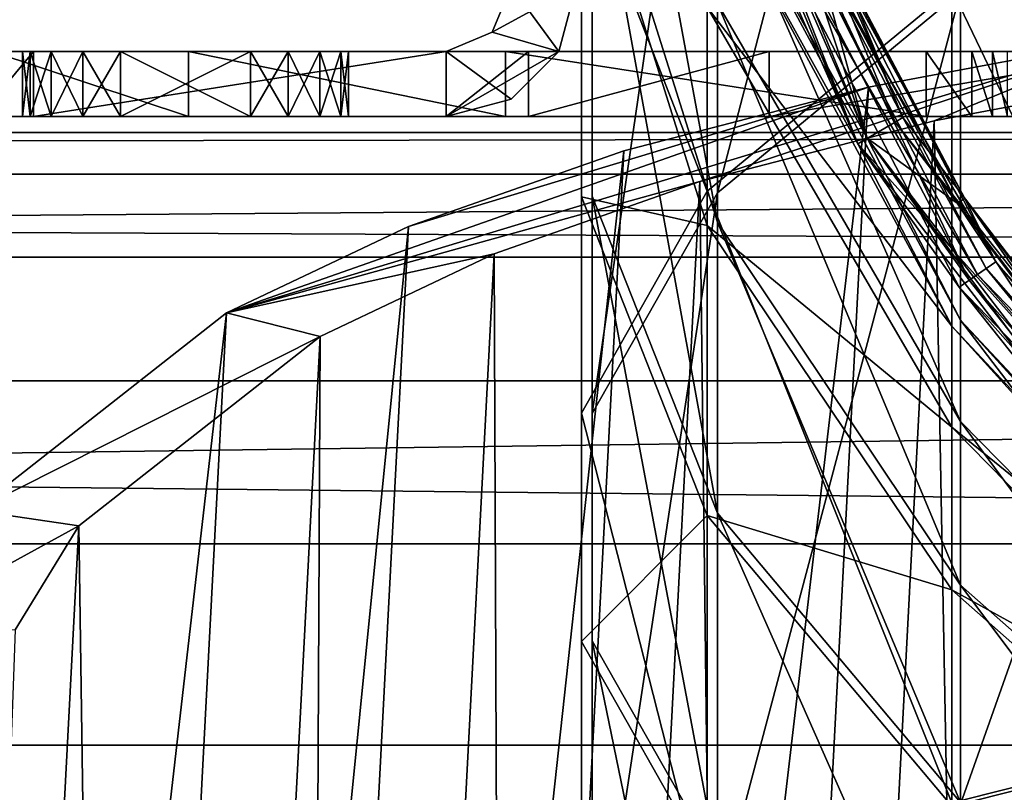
# Model space of a CAD drawing. Extents: x -1448 to 108, y -535 to 375.
# Tile 125 of 147: x -292 to -246, y 194 to 230. Entities that reach past the tile are written whole.
import ezdxf

# ---------------------------------------------------------------- set-up
doc = ezdxf.new("R2010")
doc.units = 0
doc.header["$LTSCALE"] = 33.374815
for name, color, linetype in [('1025', 7, 'CONTINUOUS'), ('1026', 7, 'CONTINUOUS'), ('1027', 7, 'CONTINUOUS'), ('1028', 7, 'CONTINUOUS'), ('1029', 7, 'CONTINUOUS'), ('1031', 7, 'CONTINUOUS'), ('1032', 7, 'CONTINUOUS'), ('1043', 7, 'CONTINUOUS'), ('1076', 7, 'CONTINUOUS'), ('1077', 7, 'CONTINUOUS'), ('1078', 7, 'CONTINUOUS'), ('1079', 7, 'CONTINUOUS'), ('1082', 7, 'CONTINUOUS'), ('1083', 7, 'CONTINUOUS'), ('1084', 7, 'CONTINUOUS'), ('1085', 7, 'CONTINUOUS'), ('1086', 7, 'CONTINUOUS'), ('123', 7, 'CONTINUOUS'), ('168', 7, 'CONTINUOUS'), ('171', 7, 'CONTINUOUS'), ('188', 7, 'CONTINUOUS'), ('195', 7, 'CONTINUOUS'), ('196', 7, 'CONTINUOUS'), ('197', 7, 'CONTINUOUS'), ('198', 7, 'CONTINUOUS'), ('199', 7, 'CONTINUOUS'), ('200', 7, 'CONTINUOUS'), ('201', 7, 'CONTINUOUS'), ('202', 7, 'CONTINUOUS'), ('203', 7, 'CONTINUOUS'), ('204', 7, 'CONTINUOUS'), ('205', 7, 'CONTINUOUS'), ('306', 7, 'CONTINUOUS'), ('310', 7, 'CONTINUOUS'), ('311', 7, 'CONTINUOUS')]:
    doc.layers.add(name, color=color, linetype=linetype)

msp = doc.modelspace()

# ---------------------------------------------------------------- linework, layer by layer
at = {"layer": '1025', "color": 7, "linetype": 'CONTINUOUS'}
for points in [[(-291, 225.5, -62.5), (-292.924, 225.5, 49.495), (-293.5, 225.5, -61.83), (-291, 225.5, -62.5)], [(-283.855, 225.5, 75.106), (-292.924, 225.5, 49.495), (-287, 225.5, 4.5), (-283.855, 225.5, 75.106)], [(-292.924, 225.5, 49.495), (-291, 225.5, -62.5), (-291.5, 225.5), (-292.924, 225.5, 49.495)], [(-287, 225.5, 4.5), (-292.924, 225.5, 49.495), (-288.722, 225.5, 4.157), (-287, 225.5, 4.5)], [(-288.722, 225.5, 4.157), (-292.924, 225.5, 49.495), (-290.182, 225.5, 3.182), (-288.722, 225.5, 4.157)], [(-290.182, 225.5, 3.182), (-292.924, 225.5, 49.495), (-291.157, 225.5, 1.722), (-290.182, 225.5, 3.182)], [(-291.157, 225.5, 1.722), (-292.924, 225.5, 49.495), (-291.5, 225.5), (-291.157, 225.5, 1.722)], [(-291.5, 225.5), (-291, 225.5, -62.5), (-291.157, 225.5, -1.722), (-291.5, 225.5)], [(-291.157, 225.5, -1.722), (-291, 225.5, -62.5), (-290.182, 225.5, -3.182), (-291.157, 225.5, -1.722)], [(-291, 225.5, -62.5), (-272, 225.5, -62.5), (-290.182, 225.5, -3.182), (-291, 225.5, -62.5)], [(-290.182, 225.5, -3.182), (-272, 225.5, -62.5), (-288.722, 225.5, -4.157), (-290.182, 225.5, -3.182)], [(-272, 225.5, -62.5), (-287, 225.5, -4.5), (-288.722, 225.5, -4.157), (-272, 225.5, -62.5)], [(-281, 225.5, 4.5), (-283.855, 225.5, 75.106), (-287, 225.5, 4.5), (-281, 225.5, 4.5)], [(-287, 225.5, -4.5), (-272, 225.5, -62.5), (-281, 225.5, -4.5), (-287, 225.5, -4.5)], [(-269.257, 225.5, 98.02), (-283.855, 225.5, 75.106), (-272, 225.5, -2.5), (-269.257, 225.5, 98.02)], [(-272, 225.5, -2.5), (-283.855, 225.5, 75.106), (-272, 225.5, -37.5), (-272, 225.5, -2.5)], [(-272, 225.5, -37.5), (-283.855, 225.5, 75.106), (-276.5, 225.5), (-272, 225.5, -37.5)], [(-276.5, 225.5), (-283.855, 225.5, 75.106), (-276.843, 225.5, 1.722), (-276.5, 225.5)], [(-276.843, 225.5, 1.722), (-283.855, 225.5, 75.106), (-277.818, 225.5, 3.182), (-276.843, 225.5, 1.722)], [(-277.818, 225.5, 3.182), (-283.855, 225.5, 75.106), (-279.278, 225.5, 4.157), (-277.818, 225.5, 3.182)], [(-279.278, 225.5, 4.157), (-283.855, 225.5, 75.106), (-281, 225.5, 4.5), (-279.278, 225.5, 4.157)], [(-281, 225.5, -4.5), (-272, 225.5, -62.5), (-279.278, 225.5, -4.157), (-281, 225.5, -4.5)], [(-279.278, 225.5, -4.157), (-272, 225.5, -62.5), (-277.818, 225.5, -3.182), (-279.278, 225.5, -4.157)], [(-277.818, 225.5, -3.182), (-272, 225.5, -62.5), (-276.843, 225.5, -1.722), (-277.818, 225.5, -3.182)], [(-276.843, 225.5, -1.722), (-272, 225.5, -62.5), (-276.5, 225.5), (-276.843, 225.5, -1.722)], [(-272, 225.5, -62.5), (-272, 225.5, -37.5), (-276.5, 225.5), (-272, 225.5, -62.5)], [(-268.206, 225.5, 24.783), (-269.257, 225.5, 98.02), (-272, 225.5, -2.5), (-268.206, 225.5, 24.783)], [(-249.882, 225.5, 117.059), (-269.257, 225.5, 98.02), (-257.112, 225.5, 49.997), (-249.882, 225.5, 117.059)], [(-257.112, 225.5, 49.997), (-269.257, 225.5, 98.02), (-268.206, 225.5, 24.783), (-257.112, 225.5, 49.997)], [(-239.559, 225.5, 71.228), (-249.882, 225.5, 117.059), (-257.112, 225.5, 49.997), (-239.559, 225.5, 71.228)], [(-247.777, 225.5, 119.546), (-249.882, 225.5, 117.059), (-239.559, 225.5, 71.228), (-247.777, 225.5, 119.546)], [(-246.838, 225.5, 122.666), (-247.777, 225.5, 119.546), (-239.559, 225.5, 71.228), (-246.838, 225.5, 122.666)], [(-246.148, 225.5, 130.551), (-246.838, 225.5, 122.666), (-239.559, 225.5, 71.228), (-246.148, 225.5, 130.551)]]:
    msp.add_3dface(points, dxfattribs=at)
at = {"layer": '1026', "color": 7, "linetype": 'CONTINUOUS'}
for points in [[(-266, 231.5, -62.5), (-266, 231.5, -37.5), (-266.804, 228.5, -37.5), (-266, 231.5, -62.5)], [(-266, 231.5, -62.5), (-266.804, 228.5, -37.5), (-266.804, 228.5, -62.5), (-266, 231.5, -62.5)], [(-266.804, 228.5, -37.5), (-269, 226.304, -37.5), (-266.804, 228.5, -62.5), (-266.804, 228.5, -37.5)], [(-266.804, 228.5, -62.5), (-269, 226.304, -37.5), (-269, 226.304, -62.5), (-266.804, 228.5, -62.5)], [(-272, 225.5, -37.5), (-272, 225.5, -62.5), (-269, 226.304, -62.5), (-272, 225.5, -37.5)], [(-269, 226.304, -37.5), (-272, 225.5, -37.5), (-269, 226.304, -62.5), (-269, 226.304, -37.5)]]:
    msp.add_3dface(points, dxfattribs=at)
at = {"layer": '1027', "color": 7, "linetype": 'CONTINUOUS'}
for points in [[(-293.5, 228.5, -61.83), (-292.924, 228.5, 49.495), (-291.5, 228.5), (-293.5, 228.5, -61.83)], [(-291, 228.5, -62.5), (-293.5, 228.5, -61.83), (-291.157, 228.5, -1.722), (-291, 228.5, -62.5)], [(-291.157, 228.5, -1.722), (-293.5, 228.5, -61.83), (-291.5, 228.5), (-291.157, 228.5, -1.722)], [(-292.924, 228.5, 49.495), (-283.855, 228.5, 75.106), (-291.5, 228.5), (-292.924, 228.5, 49.495)], [(-291.5, 228.5), (-283.855, 228.5, 75.106), (-291.157, 228.5, 1.722), (-291.5, 228.5)], [(-291.157, 228.5, 1.722), (-283.855, 228.5, 75.106), (-290.182, 228.5, 3.182), (-291.157, 228.5, 1.722)], [(-290.182, 228.5, -3.182), (-291, 228.5, -62.5), (-291.157, 228.5, -1.722), (-290.182, 228.5, -3.182)], [(-272, 228.5, -37.5), (-272, 228.5, -62.5), (-291, 228.5, -62.5), (-272, 228.5, -37.5)], [(-272, 228.5, -2.5), (-272, 228.5, -37.5), (-291, 228.5, -62.5), (-272, 228.5, -2.5)], [(-272, 228.5, -2.5), (-291, 228.5, -62.5), (-276.843, 228.5, -1.722), (-272, 228.5, -2.5)], [(-287, 228.5, -4.5), (-291, 228.5, -62.5), (-288.722, 228.5, -4.157), (-287, 228.5, -4.5)], [(-291, 228.5, -62.5), (-287, 228.5, -4.5), (-281, 228.5, -4.5), (-291, 228.5, -62.5)], [(-288.722, 228.5, -4.157), (-291, 228.5, -62.5), (-290.182, 228.5, -3.182), (-288.722, 228.5, -4.157)], [(-276.843, 228.5, -1.722), (-291, 228.5, -62.5), (-277.818, 228.5, -3.182), (-276.843, 228.5, -1.722)], [(-277.818, 228.5, -3.182), (-291, 228.5, -62.5), (-279.278, 228.5, -4.157), (-277.818, 228.5, -3.182)], [(-279.278, 228.5, -4.157), (-291, 228.5, -62.5), (-281, 228.5, -4.5), (-279.278, 228.5, -4.157)], [(-290.182, 228.5, 3.182), (-283.855, 228.5, 75.106), (-288.722, 228.5, 4.157), (-290.182, 228.5, 3.182)], [(-288.722, 228.5, 4.157), (-283.855, 228.5, 75.106), (-287, 228.5, 4.5), (-288.722, 228.5, 4.157)], [(-287, 228.5, 4.5), (-283.855, 228.5, 75.106), (-281, 228.5, 4.5), (-287, 228.5, 4.5)], [(-283.855, 228.5, 75.106), (-269.257, 228.5, 98.02), (-281, 228.5, 4.5), (-283.855, 228.5, 75.106)], [(-281, 228.5, 4.5), (-269.257, 228.5, 98.02), (-279.278, 228.5, 4.157), (-281, 228.5, 4.5)], [(-279.278, 228.5, 4.157), (-269.257, 228.5, 98.02), (-277.818, 228.5, 3.182), (-279.278, 228.5, 4.157)], [(-277.818, 228.5, 3.182), (-269.257, 228.5, 98.02), (-276.843, 228.5, 1.722), (-277.818, 228.5, 3.182)], [(-276.843, 228.5, 1.722), (-269.257, 228.5, 98.02), (-276.5, 228.5), (-276.843, 228.5, 1.722)], [(-276.5, 228.5), (-272, 228.5, -2.5), (-276.843, 228.5, -1.722), (-276.5, 228.5)], [(-269.257, 228.5, 98.02), (-272, 228.5, -2.5), (-276.5, 228.5), (-269.257, 228.5, 98.02)], [(-269.257, 228.5, 98.02), (-268.206, 228.5, 24.783), (-272, 228.5, -2.5), (-269.257, 228.5, 98.02)], [(-269.257, 228.5, 98.02), (-249.882, 228.5, 117.059), (-268.206, 228.5, 24.783), (-269.257, 228.5, 98.02)], [(-249.882, 228.5, 117.059), (-257.112, 228.5, 49.997), (-268.206, 228.5, 24.783), (-249.882, 228.5, 117.059)], [(-249.882, 228.5, 117.059), (-247.777, 228.5, 119.546), (-257.112, 228.5, 49.997), (-249.882, 228.5, 117.059)], [(-247.777, 228.5, 119.546), (-246.838, 228.5, 122.666), (-257.112, 228.5, 49.997), (-247.777, 228.5, 119.546)], [(-246.838, 228.5, 122.666), (-239.559, 228.5, 71.228), (-257.112, 228.5, 49.997), (-246.838, 228.5, 122.666)], [(-246.838, 228.5, 122.666), (-246.148, 228.5, 130.551), (-239.559, 228.5, 71.228), (-246.838, 228.5, 122.666)]]:
    msp.add_3dface(points, dxfattribs=at)
at = {"layer": '1028', "color": 7, "linetype": 'CONTINUOUS'}
for points in [[(-269.879, 229.379, -37.5), (-269, 231.5, -37.5), (-269.879, 229.379, -62.5), (-269.879, 229.379, -37.5)], [(-269, 231.5, -37.5), (-269, 231.5, -62.5), (-269.879, 229.379, -62.5), (-269, 231.5, -37.5)], [(-272, 228.5, -37.5), (-269.879, 229.379, -37.5), (-272, 228.5, -62.5), (-272, 228.5, -37.5)], [(-269.879, 229.379, -37.5), (-269.879, 229.379, -62.5), (-272, 228.5, -62.5), (-269.879, 229.379, -37.5)]]:
    msp.add_3dface(points, dxfattribs=at)
at = {"layer": '1029', "color": 7, "linetype": 'CONTINUOUS'}
for points in [[(-272, 225.5, -62.5), (-291, 225.5, -62.5), (-272, 228.5, -62.5), (-272, 225.5, -62.5)], [(-272, 228.5, -62.5), (-291, 225.5, -62.5), (-291, 228.5, -62.5), (-272, 228.5, -62.5)]]:
    msp.add_3dface(points, dxfattribs=at)
at = {"layer": '1031', "color": 7, "linetype": 'CONTINUOUS'}
for points in [[(-266.804, 228.5, -37.5), (-266, 231.5, -37.5), (-269.879, 229.379, -37.5), (-266.804, 228.5, -37.5)], [(-269.879, 229.379, -37.5), (-266, 231.5, -37.5), (-269, 231.5, -37.5), (-269.879, 229.379, -37.5)], [(-272, 228.5, -37.5), (-266.804, 228.5, -37.5), (-269.879, 229.379, -37.5), (-272, 228.5, -37.5)], [(-272, 225.5, -37.5), (-269, 226.304, -37.5), (-266.804, 228.5, -37.5), (-272, 225.5, -37.5)], [(-272, 225.5, -37.5), (-266.804, 228.5, -37.5), (-272, 228.5, -37.5), (-272, 225.5, -37.5)]]:
    msp.add_3dface(points, dxfattribs=at)
at = {"layer": '1032', "color": 7, "linetype": 'CONTINUOUS'}
for points in [[(-269, 231.5, -62.5), (-266.804, 228.5, -62.5), (-269.879, 229.379, -62.5), (-269, 231.5, -62.5)], [(-266, 231.5, -62.5), (-266.804, 228.5, -62.5), (-269, 231.5, -62.5), (-266, 231.5, -62.5)], [(-269.879, 229.379, -62.5), (-266.804, 228.5, -62.5), (-272, 228.5, -62.5), (-269.879, 229.379, -62.5)], [(-269, 226.304, -62.5), (-272, 225.5, -62.5), (-272, 228.5, -62.5), (-269, 226.304, -62.5)], [(-266.804, 228.5, -62.5), (-269, 226.304, -62.5), (-272, 228.5, -62.5), (-266.804, 228.5, -62.5)]]:
    msp.add_3dface(points, dxfattribs=at)
at = {"layer": '1043', "color": 7, "linetype": 'CONTINUOUS'}
for points in [[(-246.838, 225.5, 122.666), (-246.148, 225.5, 130.551), (-246.838, 228.5, 122.666), (-246.838, 225.5, 122.666)], [(-246.148, 225.5, 130.551), (-246.148, 228.5, 130.551), (-246.838, 228.5, 122.666), (-246.148, 225.5, 130.551)]]:
    msp.add_3dface(points, dxfattribs=at)
at = {"layer": '1076', "color": 7, "linetype": 'CONTINUOUS'}
for points in [[(-292.924, 225.5, 49.495), (-283.855, 225.5, 75.106), (-292.924, 228.5, 49.495), (-292.924, 225.5, 49.495)], [(-292.924, 228.5, 49.495), (-283.855, 225.5, 75.106), (-283.855, 228.5, 75.106), (-292.924, 228.5, 49.495)], [(-283.855, 225.5, 75.106), (-269.257, 225.5, 98.02), (-283.855, 228.5, 75.106), (-283.855, 225.5, 75.106)], [(-283.855, 228.5, 75.106), (-269.257, 225.5, 98.02), (-269.257, 228.5, 98.02), (-283.855, 228.5, 75.106)], [(-269.257, 225.5, 98.02), (-249.882, 225.5, 117.059), (-269.257, 228.5, 98.02), (-269.257, 225.5, 98.02)], [(-249.882, 225.5, 117.059), (-249.882, 228.5, 117.059), (-269.257, 228.5, 98.02), (-249.882, 225.5, 117.059)]]:
    msp.add_3dface(points, dxfattribs=at)
at = {"layer": '1077', "color": 7, "linetype": 'CONTINUOUS'}
for points in [[(-249.882, 225.5, 117.059), (-247.777, 225.5, 119.546), (-249.882, 228.5, 117.059), (-249.882, 225.5, 117.059)], [(-249.882, 228.5, 117.059), (-247.777, 225.5, 119.546), (-247.777, 228.5, 119.546), (-249.882, 228.5, 117.059)], [(-247.777, 225.5, 119.546), (-246.838, 225.5, 122.666), (-247.777, 228.5, 119.546), (-247.777, 225.5, 119.546)], [(-247.777, 228.5, 119.546), (-246.838, 225.5, 122.666), (-246.838, 228.5, 122.666), (-247.777, 228.5, 119.546)]]:
    msp.add_3dface(points, dxfattribs=at)
at = {"layer": '1078', "color": 7, "linetype": 'CONTINUOUS'}
for points in [[(-272, 225.5, -2.5), (-272, 225.5, -37.5), (-272, 228.5, -2.5), (-272, 225.5, -2.5)], [(-272, 225.5, -37.5), (-272, 228.5, -37.5), (-272, 228.5, -2.5), (-272, 225.5, -37.5)]]:
    msp.add_3dface(points, dxfattribs=at)
at = {"layer": '1079', "color": 7, "linetype": 'CONTINUOUS'}
for points in [[(-268.206, 225.5, 24.783), (-272, 225.5, -2.5), (-268.206, 228.5, 24.783), (-268.206, 225.5, 24.783)], [(-268.206, 228.5, 24.783), (-272, 225.5, -2.5), (-272, 228.5, -2.5), (-268.206, 228.5, 24.783)], [(-257.112, 225.5, 49.997), (-268.206, 225.5, 24.783), (-257.112, 228.5, 49.997), (-257.112, 225.5, 49.997)], [(-257.112, 228.5, 49.997), (-268.206, 225.5, 24.783), (-268.206, 228.5, 24.783), (-257.112, 228.5, 49.997)], [(-239.559, 225.5, 71.228), (-257.112, 225.5, 49.997), (-239.559, 228.5, 71.228), (-239.559, 225.5, 71.228)], [(-239.559, 228.5, 71.228), (-257.112, 225.5, 49.997), (-257.112, 228.5, 49.997), (-239.559, 228.5, 71.228)]]:
    msp.add_3dface(points, dxfattribs=at)
at = {"layer": '1082', "color": 7, "linetype": 'CONTINUOUS'}
for points in [[(-291, 225.5, -62.5), (-293.5, 225.5, -61.83), (-291, 228.5, -62.5), (-291, 225.5, -62.5)], [(-291, 228.5, -62.5), (-293.5, 225.5, -61.83), (-293.5, 228.5, -61.83), (-291, 228.5, -62.5)]]:
    msp.add_3dface(points, dxfattribs=at)
at = {"layer": '1083', "color": 7, "linetype": 'CONTINUOUS'}
for points in [[(-287, 225.5, -4.5), (-281, 225.5, -4.5), (-287, 228.5, -4.5), (-287, 225.5, -4.5)], [(-287, 228.5, -4.5), (-281, 225.5, -4.5), (-281, 228.5, -4.5), (-287, 228.5, -4.5)]]:
    msp.add_3dface(points, dxfattribs=at)
at = {"layer": '1084', "color": 7, "linetype": 'CONTINUOUS'}
for points in [[(-281, 225.5, -4.5), (-279.278, 225.5, -4.157), (-281, 228.5, -4.5), (-281, 225.5, -4.5)], [(-279.278, 225.5, -4.157), (-279.278, 228.5, -4.157), (-281, 228.5, -4.5), (-279.278, 225.5, -4.157)], [(-279.278, 225.5, 4.157), (-281, 225.5, 4.5), (-279.278, 228.5, 4.157), (-279.278, 225.5, 4.157)], [(-281, 225.5, 4.5), (-281, 228.5, 4.5), (-279.278, 228.5, 4.157), (-281, 225.5, 4.5)], [(-279.278, 225.5, -4.157), (-277.818, 225.5, -3.182), (-279.278, 228.5, -4.157), (-279.278, 225.5, -4.157)], [(-277.818, 225.5, -3.182), (-277.818, 228.5, -3.182), (-279.278, 228.5, -4.157), (-277.818, 225.5, -3.182)], [(-277.818, 225.5, 3.182), (-279.278, 225.5, 4.157), (-277.818, 228.5, 3.182), (-277.818, 225.5, 3.182)], [(-279.278, 225.5, 4.157), (-279.278, 228.5, 4.157), (-277.818, 228.5, 3.182), (-279.278, 225.5, 4.157)], [(-277.818, 225.5, -3.182), (-276.843, 225.5, -1.722), (-277.818, 228.5, -3.182), (-277.818, 225.5, -3.182)], [(-276.843, 225.5, -1.722), (-276.843, 228.5, -1.722), (-277.818, 228.5, -3.182), (-276.843, 225.5, -1.722)], [(-276.843, 225.5, 1.722), (-277.818, 225.5, 3.182), (-276.843, 228.5, 1.722), (-276.843, 225.5, 1.722)], [(-277.818, 225.5, 3.182), (-277.818, 228.5, 3.182), (-276.843, 228.5, 1.722), (-277.818, 225.5, 3.182)], [(-276.843, 225.5, -1.722), (-276.5, 225.5), (-276.843, 228.5, -1.722), (-276.843, 225.5, -1.722)], [(-276.5, 225.5), (-276.843, 225.5, 1.722), (-276.5, 228.5), (-276.5, 225.5)], [(-276.5, 225.5), (-276.5, 228.5), (-276.843, 228.5, -1.722), (-276.5, 225.5)], [(-276.843, 225.5, 1.722), (-276.843, 228.5, 1.722), (-276.5, 228.5), (-276.843, 225.5, 1.722)]]:
    msp.add_3dface(points, dxfattribs=at)
at = {"layer": '1085', "color": 7, "linetype": 'CONTINUOUS'}
for points in [[(-281, 225.5, 4.5), (-287, 225.5, 4.5), (-281, 228.5, 4.5), (-281, 225.5, 4.5)], [(-287, 225.5, 4.5), (-287, 228.5, 4.5), (-281, 228.5, 4.5), (-287, 225.5, 4.5)]]:
    msp.add_3dface(points, dxfattribs=at)
at = {"layer": '1086', "color": 7, "linetype": 'CONTINUOUS'}
for points in [[(-291.157, 225.5, 1.722), (-291.5, 225.5), (-291.157, 228.5, 1.722), (-291.157, 225.5, 1.722)], [(-291.5, 225.5), (-291.157, 225.5, -1.722), (-291.5, 228.5), (-291.5, 225.5)], [(-291.5, 225.5), (-291.5, 228.5), (-291.157, 228.5, 1.722), (-291.5, 225.5)], [(-291.157, 225.5, -1.722), (-291.157, 228.5, -1.722), (-291.5, 228.5), (-291.157, 225.5, -1.722)], [(-290.182, 225.5, 3.182), (-291.157, 225.5, 1.722), (-290.182, 228.5, 3.182), (-290.182, 225.5, 3.182)], [(-291.157, 225.5, 1.722), (-291.157, 228.5, 1.722), (-290.182, 228.5, 3.182), (-291.157, 225.5, 1.722)], [(-291.157, 225.5, -1.722), (-290.182, 225.5, -3.182), (-291.157, 228.5, -1.722), (-291.157, 225.5, -1.722)], [(-290.182, 225.5, -3.182), (-290.182, 228.5, -3.182), (-291.157, 228.5, -1.722), (-290.182, 225.5, -3.182)], [(-288.722, 225.5, 4.157), (-290.182, 225.5, 3.182), (-288.722, 228.5, 4.157), (-288.722, 225.5, 4.157)], [(-290.182, 225.5, 3.182), (-290.182, 228.5, 3.182), (-288.722, 228.5, 4.157), (-290.182, 225.5, 3.182)], [(-290.182, 225.5, -3.182), (-288.722, 225.5, -4.157), (-290.182, 228.5, -3.182), (-290.182, 225.5, -3.182)], [(-288.722, 225.5, -4.157), (-288.722, 228.5, -4.157), (-290.182, 228.5, -3.182), (-288.722, 225.5, -4.157)], [(-288.722, 225.5, -4.157), (-287, 225.5, -4.5), (-288.722, 228.5, -4.157), (-288.722, 225.5, -4.157)], [(-287, 225.5, -4.5), (-287, 228.5, -4.5), (-288.722, 228.5, -4.157), (-287, 225.5, -4.5)], [(-287, 225.5, 4.5), (-288.722, 225.5, 4.157), (-287, 228.5, 4.5), (-287, 225.5, 4.5)], [(-288.722, 225.5, 4.157), (-288.722, 228.5, 4.157), (-287, 228.5, 4.5), (-288.722, 225.5, 4.157)]]:
    msp.add_3dface(points, dxfattribs=at)
at = {"layer": '123', "color": 7, "linetype": 'CONTINUOUS'}
for points in [[(-1269.977, 219.023, -51.514), (-1269.977, 224.76, -10.392), (-49.977, 219.023, -51.514), (-1269.977, 219.023, -51.514)], [(-1269.977, 224.76, -10.392), (-1269.977, 222.842, 31.085), (-49.977, 224.76, -10.392), (-1269.977, 224.76, -10.392)], [(-1269.977, 224.76, -10.392), (-49.977, 224.76, -10.392), (-49.977, 219.023, -51.514), (-1269.977, 224.76, -10.392)], [(-1269.977, 222.842, 31.085), (-49.977, 222.842, 31.085), (-49.977, 224.76, -10.392), (-1269.977, 222.842, 31.085)], [(-1269.977, 222.842, 31.085), (-1269.977, 213.336, 71.503), (-49.977, 222.842, 31.085), (-1269.977, 222.842, 31.085)], [(-1269.977, 213.336, 71.503), (-49.977, 213.336, 71.503), (-49.977, 222.842, 31.085), (-1269.977, 213.336, 71.503)], [(-1269.977, 205.829, -90.882), (-1269.977, 219.023, -51.514), (-49.977, 205.829, -90.882), (-1269.977, 205.829, -90.882)], [(-1269.977, 219.023, -51.514), (-49.977, 219.023, -51.514), (-49.977, 205.829, -90.882), (-1269.977, 219.023, -51.514)], [(-1269.977, 213.336, 71.503), (-1269.977, 196.565, 109.486), (-49.977, 213.336, 71.503), (-1269.977, 213.336, 71.503)], [(-1269.977, 196.565, 109.486), (-49.977, 196.565, 109.486), (-49.977, 213.336, 71.503), (-1269.977, 196.565, 109.486)], [(-1269.977, 185.624, -127.156), (-1269.977, 205.829, -90.882), (-49.977, 185.624, -127.156), (-1269.977, 185.624, -127.156)], [(-1269.977, 205.829, -90.882), (-49.977, 205.829, -90.882), (-49.977, 185.624, -127.156), (-1269.977, 205.829, -90.882)], [(-1269.977, 196.565, 109.486), (-1269.977, 173.1, 143.74), (-49.977, 196.565, 109.486), (-1269.977, 196.565, 109.486)], [(-1269.977, 173.1, 143.74), (-49.977, 173.1, 143.74), (-49.977, 196.565, 109.486), (-1269.977, 173.1, 143.74)]]:
    msp.add_3dface(points, dxfattribs=at)
at = {"layer": '168', "color": 7, "linetype": 'CONTINUOUS'}
for points in [[(-265.767, 236.918, -16.746), (-259.969, 222.06, 20.21), (-259.969, 251.593, 1.639), (-265.767, 236.918, -16.746)], [(-259.969, 222.06, 20.21), (-248.71, 231.372, 39.536), (-259.969, 251.593, 1.639), (-259.969, 222.06, 20.21)], [(-253.036, 224.25, -120), (-259.969, 236.768, -101.32), (-263.076, 248.489, -120), (-253.036, 224.25, -120)], [(-248.71, 231.372, 39.536), (-232.644, 197.942, 70.331), (-232.644, 239.245, 55.873), (-248.71, 231.372, 39.536)], [(-265.767, 221.804, -35.681), (-265.767, 236.918, -16.746), (-265.767, 238.894, -52.791), (-265.767, 221.804, -35.681)], [(-259.969, 220.492, -67.445), (-265.767, 221.804, -35.681), (-265.767, 238.894, -52.791), (-259.969, 220.492, -67.445)], [(-259.969, 220.492, -67.445), (-265.767, 238.894, -52.791), (-259.969, 230.541, -83.465), (-259.969, 220.492, -67.445)], [(-265.767, 211.849, -0.982), (-259.969, 222.06, 20.21), (-265.767, 236.918, -16.746), (-265.767, 211.849, -0.982)], [(-265.767, 221.804, -35.681), (-265.767, 211.849, -0.982), (-265.767, 236.918, -16.746), (-265.767, 221.804, -35.681)], [(-248.71, 215.848, -106.07), (-259.969, 236.768, -101.32), (-253.036, 224.25, -120), (-248.71, 215.848, -106.07)], [(-259.969, 236.768, -101.32), (-248.71, 215.848, -106.07), (-259.969, 230.541, -83.465), (-259.969, 236.768, -101.32)], [(-259.969, 222.06, 20.21), (-248.71, 193.906, 52.65), (-248.71, 231.372, 39.536), (-259.969, 222.06, 20.21)], [(-248.71, 193.906, 52.65), (-232.644, 197.942, 70.331), (-248.71, 231.372, 39.536), (-248.71, 193.906, 52.65)], [(-248.71, 215.848, -106.07), (-248.71, 211.204, -92.755), (-259.969, 230.541, -83.465), (-248.71, 215.848, -106.07)], [(-248.71, 211.204, -92.755), (-259.969, 220.492, -67.445), (-259.969, 230.541, -83.465), (-248.71, 211.204, -92.755)], [(-237.064, 203.436, -120), (-248.71, 215.848, -106.07), (-253.036, 224.25, -120), (-237.064, 203.436, -120)], [(-265.767, 211.849, -0.982), (-259.969, 189.133, 31.736), (-259.969, 222.06, 20.21), (-265.767, 211.849, -0.982)], [(-265.767, 201.332, -22.809), (-265.767, 211.849, -0.982), (-265.767, 221.804, -35.681), (-265.767, 201.332, -22.809)], [(-259.969, 207.129, -54.067), (-265.767, 201.332, -22.809), (-265.767, 221.804, -35.681), (-259.969, 207.129, -54.067)], [(-259.969, 207.129, -54.067), (-265.767, 221.804, -35.681), (-259.969, 220.492, -67.445), (-259.969, 207.129, -54.067)], [(-259.969, 189.133, 31.736), (-248.71, 193.906, 52.65), (-259.969, 222.06, 20.21), (-259.969, 189.133, 31.736)], [(-248.71, 203.711, -80.81), (-259.969, 207.129, -54.067), (-259.969, 220.492, -67.445), (-248.71, 203.711, -80.81)], [(-248.71, 203.711, -80.81), (-259.969, 220.492, -67.445), (-248.71, 211.204, -92.755), (-248.71, 203.711, -80.81)], [(-232.644, 198.163, -110.086), (-248.71, 215.848, -106.07), (-237.064, 203.436, -120), (-232.644, 198.163, -110.086)], [(-248.71, 215.848, -106.07), (-232.644, 198.163, -110.086), (-248.71, 211.204, -92.755), (-248.71, 215.848, -106.07)], [(-265.767, 183.898, 8.802), (-259.969, 189.133, 31.736), (-265.767, 211.849, -0.982), (-265.767, 183.898, 8.802)], [(-265.767, 201.332, -22.809), (-265.767, 183.898, 8.802), (-265.767, 211.849, -0.982), (-265.767, 201.332, -22.809)], [(-232.644, 198.163, -110.086), (-232.644, 194.858, -100.609), (-248.71, 211.204, -92.755), (-232.644, 198.163, -110.086)], [(-232.644, 194.858, -100.609), (-248.71, 203.711, -80.81), (-248.71, 211.204, -92.755), (-232.644, 194.858, -100.609)], [(-259.969, 191.12, -44), (-265.767, 201.332, -22.809), (-259.969, 207.129, -54.067), (-259.969, 191.12, -44)], [(-248.71, 193.745, -70.833), (-259.969, 191.12, -44), (-259.969, 207.129, -54.067), (-248.71, 193.745, -70.833)], [(-248.71, 193.745, -70.833), (-259.969, 207.129, -54.067), (-248.71, 203.711, -80.81), (-248.71, 193.745, -70.833)], [(-232.644, 189.525, -92.107), (-248.71, 193.745, -70.833), (-248.71, 203.711, -80.81), (-232.644, 189.525, -92.107)], [(-232.644, 189.525, -92.107), (-248.71, 203.711, -80.81), (-232.644, 194.858, -100.609), (-232.644, 189.525, -92.107)], [(-265.767, 178.507, -14.819), (-265.767, 183.898, 8.802), (-265.767, 201.332, -22.809), (-265.767, 178.507, -14.819)], [(-259.969, 191.12, -44), (-265.767, 178.507, -14.819), (-265.767, 201.332, -22.809), (-259.969, 191.12, -44)], [(-248.71, 193.906, 52.65), (-237.064, 154.5, 71.064), (-232.644, 197.942, 70.331), (-248.71, 193.906, 52.65)]]:
    msp.add_3dface(points, dxfattribs=at)
at = {"layer": '171', "color": 7, "linetype": 'CONTINUOUS'}
for points in [[(-248.298, 231.249, 39.28), (-259.502, 221.983, 20.05), (-248.298, 264.799, 18.183), (-248.298, 231.249, 39.28)], [(-248.298, 264.799, 18.183), (-259.502, 221.983, 20.05), (-259.502, 251.483, 1.5), (-248.298, 264.799, 18.183)], [(-265.271, 236.88, -16.793), (-265.271, 221.841, -35.634), (-265.271, 257.799, -37.735), (-265.271, 236.88, -16.793)], [(-265.271, 257.799, -37.735), (-265.271, 221.841, -35.634), (-265.271, 238.941, -52.753), (-265.271, 257.799, -37.735)], [(-265.271, 238.941, -52.753), (-259.502, 220.631, -67.335), (-265.271, 251.798, -73.251), (-265.271, 238.941, -52.753)], [(-265.271, 251.798, -73.251), (-259.502, 220.631, -67.335), (-259.502, 230.7, -83.388), (-265.271, 251.798, -73.251)], [(-259.502, 221.983, 20.05), (-265.271, 211.823, -1.037), (-259.502, 251.483, 1.5), (-259.502, 221.983, 20.05)], [(-259.502, 251.483, 1.5), (-265.271, 211.823, -1.037), (-265.271, 236.88, -16.793), (-259.502, 251.483, 1.5)], [(-252.603, 224.5, -120), (-262.593, 248.618, -120), (-259.502, 236.941, -101.281), (-252.603, 224.5, -120)], [(-232.312, 197.858, 69.966), (-248.298, 193.843, 52.374), (-232.312, 239.082, 55.536), (-232.312, 197.858, 69.966)], [(-232.312, 239.082, 55.536), (-248.298, 193.843, 52.374), (-248.298, 231.249, 39.28), (-232.312, 239.082, 55.536)], [(-265.271, 221.841, -35.634), (-259.502, 207.239, -53.928), (-265.271, 238.941, -52.753), (-265.271, 221.841, -35.634)], [(-265.271, 238.941, -52.753), (-259.502, 207.239, -53.928), (-259.502, 220.631, -67.335), (-265.271, 238.941, -52.753)], [(-265.271, 211.823, -1.037), (-265.271, 201.358, -22.754), (-265.271, 236.88, -16.793), (-265.271, 211.823, -1.037)], [(-265.271, 236.88, -16.793), (-265.271, 201.358, -22.754), (-265.271, 221.841, -35.634), (-265.271, 236.88, -16.793)], [(-248.298, 216.125, -106.007), (-252.603, 224.5, -120), (-259.502, 236.941, -101.281), (-248.298, 216.125, -106.007)], [(-248.298, 216.125, -106.007), (-259.502, 236.941, -101.281), (-248.298, 211.46, -92.632), (-248.298, 216.125, -106.007)], [(-259.502, 236.941, -101.281), (-259.502, 230.7, -83.388), (-248.298, 211.46, -92.632), (-259.502, 236.941, -101.281)], [(-248.298, 193.843, 52.374), (-259.502, 189.093, 31.563), (-248.298, 231.249, 39.28), (-248.298, 193.843, 52.374)], [(-248.298, 231.249, 39.28), (-259.502, 189.093, 31.563), (-259.502, 221.983, 20.05), (-248.298, 231.249, 39.28)], [(-259.502, 220.631, -67.335), (-248.298, 203.933, -80.633), (-259.502, 230.7, -83.388), (-259.502, 220.631, -67.335)], [(-259.502, 230.7, -83.388), (-248.298, 203.933, -80.633), (-248.298, 211.46, -92.632), (-259.502, 230.7, -83.388)], [(-236.711, 203.789, -120), (-252.603, 224.5, -120), (-248.298, 216.125, -106.007), (-236.711, 203.789, -120)], [(-259.502, 189.093, 31.563), (-265.271, 183.885, 8.743), (-259.502, 221.983, 20.05), (-259.502, 189.093, 31.563)], [(-259.502, 221.983, 20.05), (-265.271, 183.885, 8.743), (-265.271, 211.823, -1.037), (-259.502, 221.983, 20.05)], [(-265.271, 201.358, -22.754), (-259.502, 191.197, -43.841), (-265.271, 221.841, -35.634), (-265.271, 201.358, -22.754)], [(-265.271, 221.841, -35.634), (-259.502, 191.197, -43.841), (-259.502, 207.239, -53.928), (-265.271, 221.841, -35.634)], [(-259.502, 207.239, -53.928), (-248.298, 193.923, -70.611), (-259.502, 220.631, -67.335), (-259.502, 207.239, -53.928)], [(-259.502, 220.631, -67.335), (-248.298, 193.923, -70.611), (-248.298, 203.933, -80.633), (-259.502, 220.631, -67.335)], [(-232.312, 198.528, -110.003), (-236.711, 203.789, -120), (-248.298, 216.125, -106.007), (-232.312, 198.528, -110.003)], [(-232.312, 198.528, -110.003), (-248.298, 216.125, -106.007), (-232.312, 195.195, -100.447), (-232.312, 198.528, -110.003)], [(-248.298, 216.125, -106.007), (-248.298, 211.46, -92.632), (-232.312, 195.195, -100.447), (-248.298, 216.125, -106.007)], [(-265.271, 183.885, 8.743), (-265.271, 178.52, -14.76), (-265.271, 211.823, -1.037), (-265.271, 183.885, 8.743)], [(-265.271, 211.823, -1.037), (-265.271, 178.52, -14.76), (-265.271, 201.358, -22.754), (-265.271, 211.823, -1.037)], [(-248.298, 203.933, -80.633), (-232.312, 189.818, -91.874), (-248.298, 211.46, -92.632), (-248.298, 203.933, -80.633)], [(-248.298, 211.46, -92.632), (-232.312, 189.818, -91.874), (-232.312, 195.195, -100.447), (-248.298, 211.46, -92.632)], [(-259.502, 191.197, -43.841), (-248.298, 181.931, -63.071), (-259.502, 207.239, -53.928), (-259.502, 191.197, -43.841)], [(-259.502, 207.239, -53.928), (-248.298, 181.931, -63.071), (-248.298, 193.923, -70.611), (-259.502, 207.239, -53.928)], [(-248.298, 193.923, -70.611), (-232.312, 182.666, -84.714), (-248.298, 203.933, -80.633), (-248.298, 193.923, -70.611)], [(-248.298, 203.933, -80.633), (-232.312, 182.666, -84.714), (-232.312, 189.818, -91.874), (-248.298, 203.933, -80.633)], [(-265.271, 178.52, -14.76), (-259.502, 173.312, -37.58), (-265.271, 201.358, -22.754), (-265.271, 178.52, -14.76)], [(-265.271, 201.358, -22.754), (-259.502, 173.312, -37.58), (-259.502, 191.197, -43.841), (-265.271, 201.358, -22.754)], [(-232.312, 197.858, 69.966), (-236.711, 154.5, 70.71), (-248.298, 193.843, 52.374), (-232.312, 197.858, 69.966)]]:
    msp.add_3dface(points, dxfattribs=at)
at = {"layer": '188', "color": 7, "linetype": 'CONTINUOUS'}
for points in [[(-263.075, 248.488, -140.397), (-253.036, 224.251, -140.397), (-262.592, 248.618, -140.397), (-263.075, 248.488, -140.397)], [(-262.592, 248.618, -140.397), (-253.036, 224.251, -140.397), (-252.603, 224.501, -140.397), (-262.592, 248.618, -140.397)], [(-253.036, 224.251, -140.397), (-237.064, 203.435, -140.397), (-252.603, 224.501, -140.397), (-253.036, 224.251, -140.397)], [(-252.603, 224.501, -140.397), (-237.064, 203.435, -140.397), (-236.71, 203.789, -140.397), (-252.603, 224.501, -140.397)]]:
    msp.add_3dface(points, dxfattribs=at)
at = {"layer": '195', "color": 7, "linetype": 'CONTINUOUS'}
for points in [[(-262.593, 248.618, -120), (-252.603, 224.5, -120), (-260.044, 246.886, -123.142), (-262.593, 248.618, -120)], [(-260.044, 246.886, -123.142), (-252.603, 224.5, -120), (-255.157, 233.784, -123.142), (-260.044, 246.886, -123.142)], [(-255.157, 233.784, -123.142), (-252.603, 224.5, -120), (-248.455, 221.51, -123.142), (-255.157, 233.784, -123.142)], [(-252.603, 224.5, -120), (-236.711, 203.789, -120), (-248.455, 221.51, -123.142), (-252.603, 224.5, -120)], [(-248.455, 221.51, -123.142), (-236.711, 203.789, -120), (-240.074, 210.315, -123.142), (-248.455, 221.51, -123.142)]]:
    msp.add_3dface(points, dxfattribs=at)
at = {"layer": '196', "color": 7, "linetype": 'CONTINUOUS'}
for points in [[(-255.157, 233.784, -123.142), (-248.455, 221.51, -123.142), (-254.78, 233.956, -135.615), (-255.157, 233.784, -123.142)], [(-254.78, 233.956, -135.615), (-248.455, 221.51, -123.142), (-248.106, 221.734, -135.615), (-254.78, 233.956, -135.615)], [(-248.455, 221.51, -123.142), (-240.074, 210.315, -123.142), (-248.106, 221.734, -135.615), (-248.455, 221.51, -123.142)], [(-248.106, 221.734, -135.615), (-240.074, 210.315, -123.142), (-239.761, 210.586, -135.615), (-248.106, 221.734, -135.615)]]:
    msp.add_3dface(points, dxfattribs=at)
at = {"layer": '197', "color": 7, "linetype": 'CONTINUOUS'}
for points in [[(-254.78, 233.956, -135.615), (-248.106, 221.734, -135.615), (-254.78, 233.956, -144.947), (-254.78, 233.956, -135.615)], [(-254.78, 233.956, -144.947), (-248.106, 221.734, -135.615), (-248.106, 221.734, -144.947), (-254.78, 233.956, -144.947)], [(-248.106, 221.734, -135.615), (-239.761, 210.586, -135.615), (-248.106, 221.734, -144.947), (-248.106, 221.734, -135.615)], [(-248.106, 221.734, -144.947), (-239.761, 210.586, -135.615), (-239.761, 210.586, -144.947), (-248.106, 221.734, -144.947)]]:
    msp.add_3dface(points, dxfattribs=at)
at = {"layer": '198', "color": 7, "linetype": 'CONTINUOUS'}
for points in [[(-263.075, 248.489, -144.947), (-259.573, 239.012, -145.971), (-253.035, 224.25, -144.947), (-263.075, 248.489, -144.947)], [(-257.655, 239.74, -145.972), (-246.673, 218.816, -145.972), (-258.614, 239.376, -146.397), (-257.655, 239.74, -145.972)], [(-254.78, 233.956, -144.947), (-248.106, 221.734, -144.947), (-257.655, 239.74, -145.972), (-254.78, 233.956, -144.947)], [(-257.655, 239.74, -145.972), (-248.106, 221.734, -144.947), (-246.673, 218.816, -145.972), (-257.655, 239.74, -145.972)], [(-258.614, 239.376, -146.397), (-247.517, 218.233, -146.397), (-259.573, 239.012, -145.971), (-258.614, 239.376, -146.397)], [(-259.573, 239.012, -145.971), (-247.517, 218.233, -146.397), (-248.362, 217.65, -145.971), (-259.573, 239.012, -145.971)], [(-259.573, 239.012, -145.971), (-248.362, 217.65, -145.971), (-253.035, 224.25, -144.947), (-259.573, 239.012, -145.971)], [(-258.614, 239.376, -146.397), (-246.673, 218.816, -145.972), (-247.517, 218.233, -146.397), (-258.614, 239.376, -146.397)], [(-253.035, 224.25, -144.947), (-248.362, 217.65, -145.971), (-237.064, 203.436, -144.947), (-253.035, 224.25, -144.947)], [(-248.106, 221.734, -144.947), (-239.761, 210.586, -144.947), (-246.673, 218.816, -145.972), (-248.106, 221.734, -144.947)], [(-246.673, 218.816, -145.972), (-231.002, 201.128, -145.972), (-247.517, 218.233, -146.397), (-246.673, 218.816, -145.972)], [(-246.673, 218.816, -145.972), (-239.761, 210.586, -144.947), (-231.002, 201.128, -145.972), (-246.673, 218.816, -145.972)], [(-247.517, 218.233, -146.397), (-231.683, 200.359, -146.397), (-248.362, 217.65, -145.971), (-247.517, 218.233, -146.397)], [(-247.517, 218.233, -146.397), (-231.002, 201.128, -145.972), (-231.683, 200.359, -146.397), (-247.517, 218.233, -146.397)], [(-248.362, 217.65, -145.971), (-231.683, 200.359, -146.397), (-232.363, 199.591, -145.971), (-248.362, 217.65, -145.971)], [(-248.362, 217.65, -145.971), (-232.363, 199.591, -145.971), (-237.064, 203.436, -144.947), (-248.362, 217.65, -145.971)]]:
    msp.add_3dface(points, dxfattribs=at)
at = {"layer": '199', "color": 7, "linetype": 'CONTINUOUS'}
for points in [[(-263.075, 248.488, -140.397), (-263.075, 248.489, -144.947), (-253.035, 224.25, -144.947), (-263.075, 248.488, -140.397)], [(-253.036, 224.251, -140.397), (-263.075, 248.488, -140.397), (-253.035, 224.25, -144.947), (-253.036, 224.251, -140.397)], [(-237.064, 203.435, -140.397), (-253.036, 224.251, -140.397), (-237.064, 203.436, -144.947), (-237.064, 203.435, -140.397)], [(-253.036, 224.251, -140.397), (-253.035, 224.25, -144.947), (-237.064, 203.436, -144.947), (-253.036, 224.251, -140.397)]]:
    msp.add_3dface(points, dxfattribs=at)
at = {"layer": '200', "color": 7, "linetype": 'CONTINUOUS'}
for points in [[(-262.592, 248.618, -140.397), (-252.603, 224.501, -140.397), (-262.592, 248.618, -144.947), (-262.592, 248.618, -140.397)], [(-262.592, 248.618, -144.947), (-252.603, 224.501, -140.397), (-252.602, 224.5, -144.947), (-262.592, 248.618, -144.947)], [(-252.603, 224.501, -140.397), (-236.71, 203.789, -140.397), (-252.602, 224.5, -144.947), (-252.603, 224.501, -140.397)], [(-252.602, 224.5, -144.947), (-236.71, 203.789, -140.397), (-236.711, 203.789, -144.947), (-252.602, 224.5, -144.947)]]:
    msp.add_3dface(points, dxfattribs=at)
at = {"layer": '201', "color": 7, "linetype": 'CONTINUOUS'}
for points in [[(-260.757, 249.11, -144.947), (-258.169, 239.545, -145.77), (-250.957, 225.45, -144.947), (-260.757, 249.11, -144.947)], [(-262.592, 248.618, -144.947), (-252.602, 224.5, -144.947), (-259.058, 239.208, -145.769), (-262.592, 248.618, -144.947)], [(-259.058, 239.208, -145.769), (-247.908, 217.963, -145.769), (-258.169, 239.545, -145.77), (-259.058, 239.208, -145.769)], [(-258.169, 239.545, -145.77), (-247.908, 217.963, -145.769), (-247.126, 218.503, -145.77), (-258.169, 239.545, -145.77)], [(-258.169, 239.545, -145.77), (-247.126, 218.503, -145.77), (-250.957, 225.45, -144.947), (-258.169, 239.545, -145.77)], [(-259.058, 239.208, -145.769), (-252.602, 224.5, -144.947), (-247.908, 217.963, -145.769), (-259.058, 239.208, -145.769)], [(-250.957, 225.45, -144.947), (-247.126, 218.503, -145.77), (-235.367, 205.133, -144.947), (-250.957, 225.45, -144.947)], [(-252.602, 224.5, -144.947), (-236.711, 203.789, -144.947), (-247.908, 217.963, -145.769), (-252.602, 224.5, -144.947)], [(-247.908, 217.963, -145.769), (-231.998, 200.004, -145.769), (-247.126, 218.503, -145.77), (-247.908, 217.963, -145.769)], [(-247.126, 218.503, -145.77), (-231.998, 200.004, -145.769), (-231.367, 200.716, -145.77), (-247.126, 218.503, -145.77)], [(-247.126, 218.503, -145.77), (-231.367, 200.716, -145.77), (-235.367, 205.133, -144.947), (-247.126, 218.503, -145.77)], [(-247.908, 217.963, -145.769), (-236.711, 203.789, -144.947), (-231.998, 200.004, -145.769), (-247.908, 217.963, -145.769)]]:
    msp.add_3dface(points, dxfattribs=at)
at = {"layer": '202', "color": 7, "linetype": 'CONTINUOUS'}
for points in [[(-260.757, 249.11, -144.947), (-250.957, 225.45, -144.947), (-260.757, 249.11, -135.623), (-260.757, 249.11, -144.947)], [(-260.757, 249.11, -135.623), (-250.957, 225.45, -144.947), (-250.957, 225.45, -135.623), (-260.757, 249.11, -135.623)], [(-250.957, 225.45, -144.947), (-235.367, 205.133, -144.947), (-250.957, 225.45, -135.623), (-250.957, 225.45, -144.947)], [(-250.957, 225.45, -135.623), (-235.367, 205.133, -144.947), (-235.367, 205.133, -135.623), (-250.957, 225.45, -135.623)]]:
    msp.add_3dface(points, dxfattribs=at)
at = {"layer": '203', "color": 7, "linetype": 'CONTINUOUS'}
for points in [[(-260.757, 249.11, -135.623), (-250.957, 225.45, -135.623), (-261.152, 249.004, -123.294), (-260.757, 249.11, -135.623)], [(-261.152, 249.004, -123.294), (-250.957, 225.45, -135.623), (-251.311, 225.245, -123.294), (-261.152, 249.004, -123.294)], [(-250.957, 225.45, -135.623), (-235.367, 205.133, -135.623), (-251.311, 225.245, -123.294), (-250.957, 225.45, -135.623)], [(-251.311, 225.245, -123.294), (-235.367, 205.133, -135.623), (-235.656, 204.844, -123.294), (-251.311, 225.245, -123.294)]]:
    msp.add_3dface(points, dxfattribs=at)
at = {"layer": '204', "color": 7, "linetype": 'CONTINUOUS'}
for points in [[(-261.152, 249.004, -123.294), (-251.311, 225.245, -123.294), (-263.076, 248.489, -120.145), (-261.152, 249.004, -123.294)], [(-263.076, 248.489, -120.145), (-251.311, 225.245, -123.294), (-253.036, 224.25, -120.145), (-263.076, 248.489, -120.145)], [(-251.311, 225.245, -123.294), (-235.656, 204.844, -123.294), (-253.036, 224.25, -120.145), (-251.311, 225.245, -123.294)], [(-253.036, 224.25, -120.145), (-235.656, 204.844, -123.294), (-237.064, 203.436, -120.145), (-253.036, 224.25, -120.145)]]:
    msp.add_3dface(points, dxfattribs=at)
at = {"layer": '205', "color": 7, "linetype": 'CONTINUOUS'}
for points in [[(-253.036, 224.25, -120), (-263.076, 248.489, -120), (-253.036, 224.25, -120.145), (-253.036, 224.25, -120)], [(-263.076, 248.489, -120), (-263.076, 248.489, -120.145), (-253.036, 224.25, -120.145), (-263.076, 248.489, -120)], [(-237.064, 203.436, -120), (-253.036, 224.25, -120), (-237.064, 203.436, -120.145), (-237.064, 203.436, -120)], [(-253.036, 224.25, -120), (-253.036, 224.25, -120.145), (-237.064, 203.436, -120.145), (-253.036, 224.25, -120)]]:
    msp.add_3dface(points, dxfattribs=at)
at = {"layer": '306', "linetype": 'CONTINUOUS'}
for points in [[(-249.522, 225.31, -334.341), (-246.428, 59.272, -405.236), (-237.615, 227.541, -341.929), (-249.522, 225.31, -334.341)], [(-246.428, 59.272, -405.236), (-220.124, 61.874, -415.814), (-237.615, 227.541, -341.929), (-246.428, 59.272, -405.236)], [(-260.306, 222.507, -325.389), (-258.335, 57.041, -397.648), (-249.522, 225.31, -334.341), (-260.306, 222.507, -325.389)], [(-258.335, 57.041, -397.648), (-246.428, 59.272, -405.236), (-249.522, 225.31, -334.341), (-258.335, 57.041, -397.648)], [(-269.787, 219.178, -315.221), (-269.119, 54.238, -388.696), (-260.306, 222.507, -325.389), (-269.787, 219.178, -315.221)], [(-269.119, 54.238, -388.696), (-258.335, 57.041, -397.648), (-260.306, 222.507, -325.389), (-269.119, 54.238, -388.696)], [(-278.6, 50.909, -378.528), (-269.119, 54.238, -388.696), (-269.787, 219.178, -315.221), (-278.6, 50.909, -378.528)], [(-277.802, 215.381, -304.013), (-278.6, 50.909, -378.528), (-269.787, 219.178, -315.221), (-277.802, 215.381, -304.013)], [(-288.912, 206.663, -279.292), (-286.615, 47.112, -367.32), (-277.802, 215.381, -304.013), (-288.912, 206.663, -279.292)], [(-286.615, 47.112, -367.32), (-278.6, 50.909, -378.528), (-277.802, 215.381, -304.013), (-286.615, 47.112, -367.32)], [(-297.725, 38.393, -342.599), (-286.615, 47.112, -367.32), (-288.912, 206.663, -279.292), (-297.725, 38.393, -342.599)], [(-291.839, 201.874, -266.156), (-297.725, 38.393, -342.599), (-288.912, 206.663, -279.292), (-291.839, 201.874, -266.156)]]:
    msp.add_3dface(points, dxfattribs=at)
at = {"layer": '310', "linetype": 'CONTINUOUS'}
for points in [[(-282.107, 216.471, -306.311), (-260.306, 222.507, -325.389), (-240.098, 229.183, -345.947), (-282.107, 216.471, -306.311)], [(-252.543, 226.851, -338.016), (-282.107, 216.471, -306.311), (-240.098, 229.183, -345.947), (-252.543, 226.851, -338.016)], [(-260.306, 222.507, -325.389), (-249.522, 225.31, -334.341), (-240.098, 229.183, -345.947), (-260.306, 222.507, -325.389)], [(-249.522, 225.31, -334.341), (-237.615, 227.541, -341.929), (-240.098, 229.183, -345.947), (-249.522, 225.31, -334.341)], [(-273.727, 220.441, -318.029), (-282.107, 216.471, -306.311), (-252.543, 226.851, -338.016), (-273.727, 220.441, -318.029)], [(-263.818, 223.92, -328.656), (-273.727, 220.441, -318.029), (-252.543, 226.851, -338.016), (-263.818, 223.92, -328.656)], [(-269.787, 219.178, -315.221), (-260.306, 222.507, -325.389), (-282.107, 216.471, -306.311), (-269.787, 219.178, -315.221)], [(-277.802, 215.381, -304.013), (-269.787, 219.178, -315.221), (-282.107, 216.471, -306.311), (-277.802, 215.381, -304.013)], [(-293.722, 207.357, -280.468), (-277.802, 215.381, -304.013), (-282.107, 216.471, -306.311), (-293.722, 207.357, -280.468)], [(-288.912, 206.663, -279.292), (-277.802, 215.381, -304.013), (-293.722, 207.357, -280.468), (-288.912, 206.663, -279.292)], [(-296.783, 202.35, -266.733), (-288.912, 206.663, -279.292), (-293.722, 207.357, -280.468), (-296.783, 202.35, -266.733)], [(-291.839, 201.874, -266.156), (-288.912, 206.663, -279.292), (-296.783, 202.35, -266.733), (-291.839, 201.874, -266.156)]]:
    msp.add_3dface(points, dxfattribs=at)
at = {"layer": '311', "linetype": 'CONTINUOUS'}
for points in [[(-221.413, 63.634, -420.313), (-248.911, 60.914, -409.254), (-212.6, 231.904, -357.007), (-221.413, 63.634, -420.313)], [(-248.911, 60.914, -409.254), (-240.098, 229.183, -345.947), (-212.6, 231.904, -357.007), (-248.911, 60.914, -409.254)], [(-248.911, 60.914, -409.254), (-261.355, 58.581, -401.322), (-240.098, 229.183, -345.947), (-248.911, 60.914, -409.254)], [(-261.355, 58.581, -401.322), (-252.543, 226.851, -338.016), (-240.098, 229.183, -345.947), (-261.355, 58.581, -401.322)], [(-261.355, 58.581, -401.322), (-272.63, 55.65, -391.962), (-252.543, 226.851, -338.016), (-261.355, 58.581, -401.322)], [(-272.63, 55.65, -391.962), (-263.818, 223.92, -328.656), (-252.543, 226.851, -338.016), (-272.63, 55.65, -391.962)], [(-272.63, 55.65, -391.962), (-282.54, 52.171, -381.335), (-263.818, 223.92, -328.656), (-272.63, 55.65, -391.962)], [(-282.54, 52.171, -381.335), (-273.727, 220.441, -318.029), (-263.818, 223.92, -328.656), (-282.54, 52.171, -381.335)], [(-282.54, 52.171, -381.335), (-290.92, 48.202, -369.618), (-273.727, 220.441, -318.029), (-282.54, 52.171, -381.335)], [(-290.92, 48.202, -369.618), (-282.107, 216.471, -306.311), (-273.727, 220.441, -318.029), (-290.92, 48.202, -369.618)], [(-290.92, 48.202, -369.618), (-302.535, 39.087, -343.774), (-282.107, 216.471, -306.311), (-290.92, 48.202, -369.618)], [(-302.535, 39.087, -343.774), (-293.722, 207.357, -280.468), (-282.107, 216.471, -306.311), (-302.535, 39.087, -343.774)]]:
    msp.add_3dface(points, dxfattribs=at)

doc.saveas('drawing.dxf')
